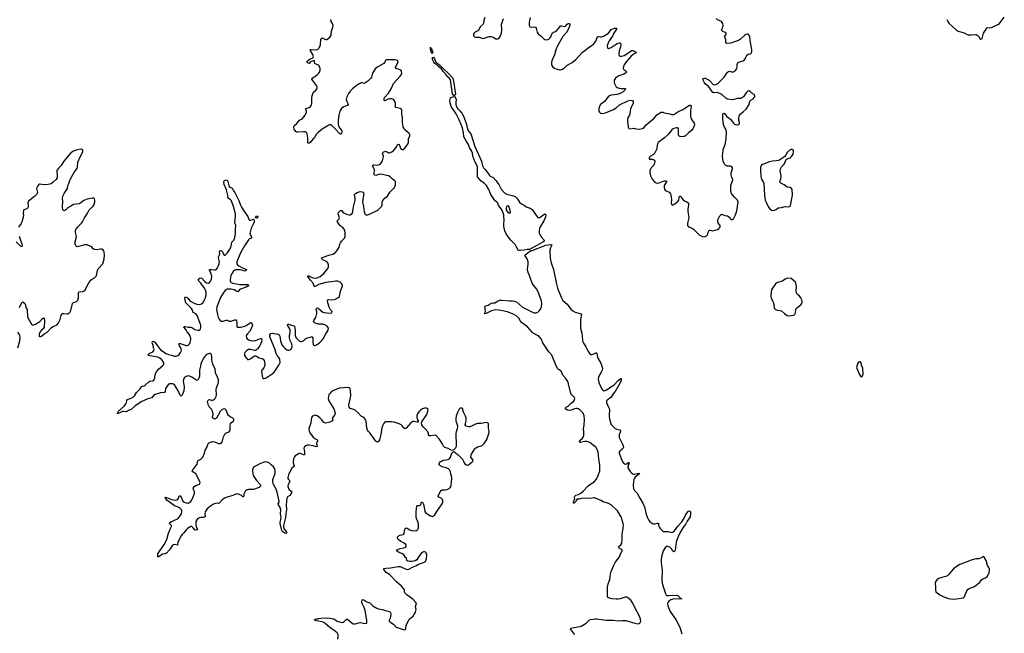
# Model space of a CAD drawing. Header units: inches. Extents: x 1550860 to 1685816, y 509127 to 640511.
# Tile 64 of 91: x 1613886 to 1634030, y 600122 to 612686. Entities that reach past the tile are written whole.
import ezdxf

# ---------------------------------------------------------------- set-up
doc = ezdxf.new("R2010")
doc.units = ezdxf.units.IN
doc.header["$MEASUREMENT"] = 0
for name, color, linetype in [('B6610', 7, 'Continuous'), ('B6611', 7, 'Continuous'), ('B6620', 7, 'Continuous'), ('B6621', 7, 'Continuous'), ('B6630', 7, 'Continuous'), ('B6631', 7, 'Continuous')]:
    doc.layers.add(name, color=color, linetype=linetype)

msp = doc.modelspace()

# ---------------------------------------------------------------- linework, layer by layer
at = {"layer": 'B6610', "color": 6}
for points, elevation in [([(1615000, 610000), (1614971, 609990), (1614930, 609963), (1614790, 609786), (1614737, 609703), (1614686, 609650), (1614656, 609610), (1614648, 609590), (1614656, 609490), (1614652, 609450), (1614630, 609412), (1614570, 609357), (1614530, 609327), (1614470, 609311), (1614390, 609308), (1614290, 609319), (1614274, 609306), (1614258, 609282), (1614231, 609230), (1614249, 609150), (1614232, 609110), (1614190, 609068), (1614099, 609001), (1614065, 608970), (1614050, 608930), (1614058, 608870), (1614057, 608850), (1614050, 608834), (1614030, 608812), (1613971, 608790), (1613962, 608778), (1613957, 608730), (1613965, 608670), (1613939, 608570), (1613915, 608510), (1613864, 608436)], 700), ([(1613880, 606790), (1613930, 606898), (1613950, 606911), (1613990, 606877), (1614008, 606850), (1614014, 606790), (1614036, 606750), (1614043, 606610), (1614070, 606541), (1614093, 606513), (1614130, 606451), (1614150, 606439), (1614170, 606439), (1614210, 606454), (1614296, 606504), (1614350, 606565), (1614370, 606579), (1614384, 606564), (1614391, 606530), (1614386, 606390), (1614365, 606355), (1614333, 606330), (1614310, 606304), (1614290, 606273), (1614282, 606250), (1614285, 606205), (1614290, 606198), (1614310, 606196), (1614330, 606207), (1614385, 606255), (1614450, 606290), (1614537, 606383), (1614570, 606403), (1614632, 606428), (1614655, 606445), (1614678, 606482), (1614711, 606550), (1614733, 606630), (1614750, 606662), (1614770, 606670), (1614790, 606671), (1614850, 606661), (1614870, 606664), (1614890, 606676), (1614917, 606703), (1614934, 606730), (1614964, 606876), (1614985, 606895), (1615046, 606914), (1615074, 606946), (1615087, 606993), (1615089, 607090), (1615095, 607105), (1615110, 607115), (1615179, 607121), (1615206, 607134), (1615223, 607150), (1615257, 607223), (1615330, 607345), (1615354, 607366), (1615418, 607402), (1615450, 607432), (1615460, 607450), (1615481, 607550), (1615495, 607585), (1615512, 607608), (1615570, 607664), (1615584, 607690), (1615616, 607790), (1615622, 607862), (1615617, 607930), (1615603, 607963), (1615590, 607979), (1615569, 607989), (1615530, 607987), (1615470, 607974), (1615410, 607982), (1615392, 607992), (1615359, 608030), (1615342, 608042), (1615270, 608077), (1615210, 608073), (1615070, 608034), (1615050, 608043), (1615018, 608090), (1615016, 608110), (1615045, 608215), (1615050, 608250), (1615025, 608330), (1615027, 608370), (1615034, 608390), (1615075, 608445), (1615150, 608519), (1615171, 608550), (1615211, 608629), (1615265, 608710), (1615308, 608790), (1615389, 608871), (1615402, 608890), (1615413, 608910), (1615425, 608950), (1615426, 608990), (1615417, 609017), (1615398, 609030), (1615370, 609032), (1615270, 609012), (1615199, 608981), (1615110, 608916), (1615050, 608912), (1614990, 608899), (1614930, 608870), (1614869, 608831), (1614830, 608793), (1614810, 608779), (1614790, 608774), (1614769, 608790), (1614765, 608850), (1614769, 608969), (1614764, 609030), (1614769, 609070), (1614798, 609130), (1614865, 609230), (1614873, 609290), (1614891, 609330), (1614902, 609370), (1614926, 609430), (1615010, 609571), (1615061, 609639), (1615069, 609670), (1615075, 609770), (1615122, 609878), (1615165, 609950), (1615177, 609990), (1615176, 610000)], 700), ([(1620000, 604553), (1619970, 604574), (1619930, 604586), (1619910, 604584), (1619877, 604570), (1619856, 604544), (1619844, 604430), (1619807, 604330), (1619804, 604310), (1619809, 604270), (1619823, 604230), (1619890, 604137), (1619923, 604110), (1619962, 604090), (1619986, 604070), (1619966, 604034), (1619961, 604010), (1619970, 603948), (1619950, 603939), (1619890, 603960), (1619803, 603977), (1619766, 603974), (1619737, 603963), (1619710, 603938), (1619702, 603910), (1619712, 603830), (1619710, 603779), (1619690, 603774), (1619630, 603801), (1619610, 603802), (1619590, 603796), (1619525, 603755), (1619507, 603733), (1619490, 603697), (1619478, 603630), (1619480, 603610), (1619497, 603570), (1619500, 603550), (1619490, 603530), (1619457, 603503), (1619426, 603454), (1619386, 603370), (1619372, 603310), (1619375, 603290), (1619388, 603268), (1619408, 603250), (1619416, 603230), (1619380, 603170), (1619373, 603130), (1619377, 603110), (1619393, 603070), (1619443, 603030), (1619455, 603010), (1619410, 602943), (1619365, 602915), (1619353, 602887), (1619339, 602750), (1619342, 602650), (1619329, 602570), (1619325, 602490), (1619284, 602330), (1619285, 602305), (1619293, 602270), (1619305, 602245), (1619334, 602210), (1619345, 602190), (1619344, 602170), (1619330, 602164), (1619310, 602172), (1619270, 602197), (1619259, 602210), (1619249, 602230), (1619217, 602370), (1619216, 602390), (1619235, 602485), (1619225, 602570), (1619232, 602652), (1619217, 602697), (1619178, 602750), (1619177, 602770), (1619194, 602806), (1619198, 602830), (1619156, 603010), (1619130, 603075), (1619081, 603170), (1619062, 603230), (1619066, 603270), (1619110, 603391), (1619114, 603430), (1619107, 603487), (1619079, 603530), (1619029, 603569), (1618988, 603610), (1618950, 603627), (1618910, 603631), (1618890, 603628), (1618810, 603600), (1618700, 603540), (1618664, 603510), (1618649, 603470), (1618653, 603390), (1618666, 603350), (1618730, 603250), (1618806, 603170), (1618816, 603150), (1618810, 603130), (1618800, 603120), (1618787, 603110), (1618747, 603093), (1618670, 603068), (1618644, 603064), (1618570, 603066), (1618527, 603053), (1618504, 603036), (1618489, 603011), (1618471, 602970), (1618470, 602929), (1618461, 602919), (1618450, 602916), (1618421, 602941), (1618364, 602970), (1618330, 602977), (1618310, 602973), (1618250, 602944), (1618150, 602918), (1618090, 602895), (1618028, 602852), (1617970, 602788), (1617950, 602781), (1617910, 602784), (1617890, 602781), (1617850, 602765), (1617790, 602728), (1617723, 602670), (1617681, 602610), (1617673, 602570), (1617679, 602530), (1617678, 602510), (1617675, 602505), (1617650, 602495), (1617590, 602492), (1617556, 602484), (1617530, 602470), (1617510, 602448), (1617492, 602408), (1617489, 602350), (1617496, 602310), (1617521, 602250), (1617517, 602243), (1617490, 602236), (1617470, 602241), (1617431, 602291), (1617410, 602310), (1617390, 602308), (1617320, 602270), (1617296, 602250), (1617242, 602178), (1617210, 602148), (1617180, 602110), (1617155, 602050), (1617121, 601990), (1617118, 601942), (1617113, 601927), (1617050, 601940), (1617030, 601935), (1617007, 601913), (1616950, 601828), (1616890, 601763), (1616870, 601751), (1616810, 601741), (1616730, 601689), (1616710, 601688), (1616709, 601730), (1616715, 601750), (1616843, 601937), (1616894, 602046), (1616930, 602172), (1616964, 602256), (1616993, 602310), (1616991, 602331), (1616952, 602370), (1616961, 602390), (1616990, 602410), (1617103, 602457), (1617125, 602475), (1617194, 602570), (1617206, 602610), (1617204, 602630), (1617194, 602650), (1617158, 602690), (1617118, 602710), (1617050, 602735), (1616998, 602770), (1616896, 602850), (1616867, 602890), (1616864, 602910), (1616890, 602905), (1616990, 602860), (1617030, 602852), (1617070, 602850), (1617102, 602858), (1617120, 602870), (1617133, 602890), (1617150, 602939), (1617170, 602937), (1617193, 602910), (1617227, 602830), (1617250, 602807), (1617290, 602791), (1617330, 602787), (1617370, 602805), (1617390, 602824), (1617410, 602853), (1617430, 602894), (1617465, 602990), (1617461, 603021), (1617439, 603070), (1617436, 603090), (1617441, 603110), (1617455, 603125), (1617490, 603146), (1617562, 603178), (1617575, 603190), (1617578, 603210), (1617530, 603313), (1617488, 603388), (1617429, 603430), (1617417, 603450), (1617516, 603584), (1617529, 603651), (1617537, 603663), (1617592, 603690), (1617633, 603730), (1617668, 603810), (1617679, 603870), (1617713, 603927), (1617733, 603987), (1617750, 604014), (1617790, 604038), (1617830, 604052), (1617870, 604043), (1617953, 604007), (1617990, 604009), (1618023, 604030), (1618038, 604062), (1618057, 604143), (1618090, 604210), (1618111, 604229), (1618170, 604249), (1618185, 604270), (1618191, 604290), (1618194, 604386), (1618200, 604410), (1618222, 604438), (1618262, 604470), (1618269, 604490), (1618267, 604510), (1618249, 604530), (1618190, 604554), (1618159, 604579), (1618144, 604604), (1618110, 604689), (1618090, 604712), (1618070, 604719), (1618050, 604714), (1618030, 604703), (1617990, 604661), (1617910, 604528), (1617890, 604514), (1617870, 604509), (1617850, 604517), (1617835, 604530), (1617830, 604550), (1617842, 604610), (1617833, 604670), (1617809, 604710), (1617761, 604761), (1617746, 604786), (1617731, 604870), (1617742, 604898), (1617750, 604904), (1617770, 604909), (1617810, 604899), (1617830, 604898), (1617850, 604902), (1617870, 604914), (1617886, 604930), (1617908, 604970), (1617915, 605010), (1617905, 605110), (1617913, 605150), (1617946, 605234), (1617954, 605270), (1617951, 605310), (1617933, 605370), (1617894, 605454), (1617884, 605530), (1617841, 605630), (1617821, 605690), (1617815, 605730), (1617819, 605790), (1617810, 605832), (1617790, 605848), (1617771, 605851), (1617730, 605835), (1617690, 605809), (1617650, 605753), (1617598, 605650), (1617592, 605630), (1617588, 605590), (1617564, 605510), (1617568, 605430), (1617564, 605390), (1617550, 605347), (1617530, 605307), (1617510, 605303), (1617490, 605310), (1617410, 605370), (1617350, 605392), (1617315, 605390), (1617290, 605380), (1617254, 605350), (1617242, 605330), (1617231, 605290), (1617250, 605170), (1617247, 605090), (1617210, 605001), (1617190, 604979), (1617170, 605001), (1617122, 605102), (1617050, 605210), (1617030, 605226), (1617010, 605233), (1616970, 605233), (1616950, 605227), (1616925, 605210), (1616878, 605150), (1616868, 605130), (1616860, 605070), (1616848, 605052), (1616770, 605047), (1616655, 605010), (1616626, 604990), (1616590, 604941), (1616510, 604926), (1616370, 604863), (1616244, 604776), (1616170, 604708), (1616114, 604686), (1616090, 604670), (1616050, 604656), (1616010, 604664), (1615990, 604661), (1615950, 604640), (1615890, 604618), (1615889, 604630), (1615910, 604672), (1616024, 604776), (1616051, 604810), (1616070, 604850), (1616077, 604890), (1616090, 604910), (1616170, 604938), (1616215, 604965), (1616234, 604986), (1616277, 605050), (1616342, 605118), (1616386, 605174), (1616430, 605190), (1616450, 605201), (1616530, 605274), (1616550, 605284), (1616610, 605294), (1616630, 605308), (1616648, 605350), (1616661, 605430), (1616683, 605477), (1616728, 605532), (1616810, 605596), (1616833, 605627), (1616836, 605650), (1616822, 605690), (1616790, 605728), (1616750, 605759), (1616710, 605775), (1616550, 605802), (1616524, 605810), (1616519, 605819), (1616514, 605830), (1616538, 605850), (1616613, 605887), (1616633, 605910), (1616636, 605930), (1616632, 605950), (1616617, 606017), (1616598, 606070), (1616604, 606096), (1616610, 606101), (1616630, 606098), (1616650, 606085), (1616705, 606005), (1616769, 605929), (1616885, 605850), (1616930, 605830), (1616995, 605815), (1617050, 605795), (1617090, 605797), (1617120, 605810), (1617150, 605834), (1617177, 605870), (1617196, 605910), (1617192, 605952), (1617155, 606010), (1617147, 606030), (1617147, 606053), (1617170, 606057), (1617290, 606014), (1617310, 606015), (1617330, 606024), (1617358, 606050), (1617372, 606070), (1617382, 606098), (1617389, 606150), (1617376, 606210), (1617352, 606250), (1617313, 606293), (1617283, 606343), (1617247, 606390), (1617250, 606401), (1617255, 606405), (1617270, 606404), (1617330, 606390), (1617390, 606389), (1617410, 606382), (1617470, 606345), (1617531, 606329), (1617553, 606327), (1617568, 606332), (1617585, 606350), (1617593, 606390), (1617590, 606430), (1617519, 606630), (1617490, 606661), (1617432, 606692), (1617412, 606750), (1617399, 606770), (1617367, 606810), (1617305, 606865), (1617287, 606887), (1617277, 606910), (1617262, 606998), (1617270, 607012), (1617310, 606996), (1617330, 606978), (1617370, 606927), (1617470, 606874), (1617510, 606859), (1617570, 606855), (1617606, 606870), (1617630, 606891), (1617670, 606949), (1617689, 606990), (1617704, 607050), (1617703, 607110), (1617691, 607150), (1617667, 607190), (1617591, 607291), (1617550, 607330), (1617541, 607350), (1617545, 607370), (1617570, 607392), (1617590, 607398), (1617610, 607393), (1617665, 607330), (1617710, 607301), (1617750, 607294), (1617779, 607310), (1617793, 607330), (1617810, 607370), (1617815, 607430), (1617806, 607490), (1617772, 607550), (1617770, 607570), (1617808, 607572), (1617870, 607561), (1617890, 607564), (1617910, 607575), (1617930, 607605), (1617968, 607690), (1617971, 607730), (1617952, 607810), (1617956, 607830), (1617976, 607870), (1617979, 607890), (1617976, 607930), (1617985, 607950), (1617990, 607955), (1618010, 607960), (1618030, 607937), (1618070, 607865), (1618090, 607862), (1618130, 607905), (1618188, 607990), (1618211, 608050), (1618229, 608130), (1618266, 608174), (1618290, 608223), (1618303, 608303), (1618301, 608390), (1618307, 608470), (1618287, 608530), (1618285, 608550), (1618304, 608650), (1618300, 608710), (1618260, 608860), (1618217, 608977), (1618200, 609000), (1618153, 609030), (1618145, 609045), (1618146, 609090), (1618120, 609200), (1618070, 609314), (1618063, 609357), (1618070, 609385), (1618084, 609396), (1618110, 609407), (1618130, 609401), (1618135, 609394), (1618146, 609370), (1618162, 609290), (1618172, 609272), (1618190, 609254), (1618230, 609236), (1618261, 609181), (1618290, 609146), (1618370, 608985), (1618406, 608886), (1618425, 608845), (1618470, 608770), (1618556, 608656), (1618574, 608594), (1618590, 608584), (1618610, 608583), (1618670, 608599), (1618678, 608598), (1618682, 608582), (1618680, 608550), (1618671, 608510), (1618623, 608417), (1618596, 608310), (1618599, 608290), (1618633, 608227), (1618626, 608214), (1618590, 608197), (1618570, 608176), (1618485, 608055), (1618406, 607914), (1618327, 607730), (1618329, 607690), (1618342, 607670), (1618368, 607648), (1618443, 607603), (1618524, 607570), (1618520, 607550), (1618490, 607540), (1618402, 607562), (1618350, 607567), (1618310, 607563), (1618285, 607555), (1618252, 607530), (1618230, 607498), (1618209, 607451), (1618189, 607369), (1618190, 607336), (1618199, 607319), (1618210, 607308), (1618249, 607290), (1618390, 607264), (1618550, 607264), (1618561, 607261), (1618570, 607250), (1618552, 607230), (1618522, 607210), (1618406, 607170), (1618385, 607155), (1618350, 607113), (1618330, 607121), (1618276, 607156), (1618211, 607171), (1618134, 607166), (1618090, 607143), (1618061, 607110), (1617999, 607010), (1617922, 606810), (1617915, 606750), (1617932, 606650), (1617950, 606592), (1617970, 606554), (1617990, 606529), (1618010, 606516), (1618030, 606512), (1618050, 606514), (1618110, 606537), (1618130, 606534), (1618170, 606515), (1618210, 606513), (1618250, 606524), (1618290, 606543), (1618310, 606542), (1618322, 606522), (1618329, 606490), (1618326, 606406), (1618333, 606393), (1618346, 606387), (1618408, 606388), (1618490, 606413), (1618531, 606429), (1618610, 606483), (1618630, 606479), (1618646, 606430), (1618644, 606410), (1618602, 606318), (1618539, 606250), (1618527, 606230), (1618522, 606210), (1618525, 606170), (1618539, 606150), (1618571, 606130), (1618610, 606118), (1618670, 606113), (1618710, 606117), (1618810, 606159), (1618830, 606156), (1618840, 606130), (1618835, 606090), (1618796, 606010), (1618752, 605948), (1618730, 605924), (1618710, 605913), (1618690, 605911), (1618610, 605932), (1618567, 605930), (1618530, 605910), (1618495, 605870), (1618486, 605846), (1618488, 605810), (1618510, 605771), (1618530, 605746), (1618550, 605730), (1618570, 605729), (1618590, 605735), (1618617, 605750), (1618670, 605793), (1618690, 605802), (1618710, 605802), (1618730, 605796), (1618783, 605763), (1618849, 605749), (1618870, 605736), (1618886, 605706), (1618898, 605670), (1618904, 605630), (1618902, 605610), (1618879, 605561), (1618838, 605510), (1618832, 605490), (1618856, 605356), (1618870, 605336), (1618890, 605338), (1618930, 605353), (1618970, 605378), (1619050, 605435), (1619090, 605470), (1619187, 605610), (1619208, 605650), (1619213, 605670), (1619210, 605732), (1619191, 605770), (1619152, 605812), (1619130, 605850), (1619105, 605950), (1619003, 606190), (1619003, 606230), (1619022, 606258), (1619050, 606266), (1619135, 606255), (1619170, 606250), (1619196, 606236), (1619209, 606209), (1619220, 606110), (1619252, 606030), (1619281, 605990), (1619310, 605960), (1619350, 605925), (1619370, 605918), (1619390, 605917), (1619430, 605932), (1619457, 605963), (1619464, 605996), (1619455, 606050), (1619420, 606120), (1619407, 606170), (1619408, 606212), (1619421, 606290), (1619419, 606330), (1619400, 606380), (1619368, 606430), (1619370, 606453), (1619390, 606454), (1619448, 606428), (1619496, 606416), (1619508, 606408), (1619521, 606330), (1619522, 606230), (1619530, 606194), (1619545, 606170), (1619590, 606124), (1619610, 606105), (1619630, 606095), (1619650, 606094), (1619690, 606108), (1619734, 606150), (1619755, 606165), (1619850, 606194), (1619870, 606194), (1619885, 606170), (1619884, 606084), (1619890, 606036), (1619910, 606017), (1619930, 606018), (1619970, 606035), (1620000, 606056)], 600), ([(1613874, 608254), (1613937, 608070), (1613937, 608050), (1613930, 608035), (1613910, 608044), (1613890, 608062), (1613817, 608137)], 700), ([(1620000, 607262), (1619990, 607258), (1619930, 607220), (1619922, 607222), (1619910, 607226), (1619899, 607270), (1619889, 607290), (1619834, 607350), (1619795, 607410), (1619784, 607430), (1619788, 607450), (1619799, 607439), (1619810, 607437), (1619839, 607419), (1619890, 607400), (1619950, 607396), (1619990, 607405), (1620000, 607411)], 600), ([(1620000, 606453), (1619990, 606454), (1619933, 606473), (1619908, 606490), (1619899, 606510), (1619901, 606530), (1619946, 606590), (1619965, 606670), (1619966, 606710), (1619952, 606750), (1619957, 606770), (1619970, 606784), (1619990, 606782), (1620000, 606774)], 600), ([(1613847, 605970), (1613889, 606110), (1613894, 606174), (1613891, 606230), (1613850, 606286)], 700), ([(1620000, 600368), (1619950, 600377), (1619917, 600390), (1619925, 600410), (1619950, 600419), (1619990, 600420), (1620000, 600422)], 600)]:
    msp.add_lwpolyline(points, dxfattribs=dict(at, elevation=elevation))
at = {"layer": 'B6610', "color": 6, "elevation": 600}
msp.add_lwpolyline([(1618730, 608624), (1618706, 608626), (1618730, 608663), (1618750, 608671), (1618756, 608650), (1618750, 608629)], close=True, dxfattribs=at)
at = {"layer": 'B6611', "color": 6}
for points, elevation in [([(1620000, 611752), (1619953, 611773), (1619925, 611790), (1619919, 611830), (1619910, 611849), (1619837, 611823), (1619825, 611810), (1619822, 611790), (1619814, 611786), (1619790, 611799), (1619762, 611830), (1619830, 611888), (1619879, 611901), (1619890, 611910), (1619895, 611925), (1619884, 611970), (1619833, 612050), (1619827, 612073), (1619850, 612078), (1619950, 612070), (1619990, 612086), (1620000, 612095)], 600), ([(1620000, 610381), (1619978, 610362), (1619947, 610330), (1619916, 610270), (1619890, 610248), (1619830, 610174), (1619810, 610157), (1619790, 610154), (1619782, 610170), (1619780, 610190), (1619780, 610270), (1619766, 610350), (1619756, 610376), (1619730, 610390), (1619690, 610391), (1619570, 610382), (1619550, 610385), (1619536, 610396), (1619504, 610444), (1619493, 610470), (1619492, 610490), (1619499, 610510), (1619512, 610528), (1619557, 610563), (1619608, 610632), (1619650, 610648), (1619675, 610665), (1619725, 610730), (1619755, 610790), (1619756, 610810), (1619740, 610850), (1619743, 610870), (1619810, 610891), (1619833, 610907), (1619849, 610930), (1619861, 610970), (1619864, 611090), (1619869, 611130), (1619881, 611170), (1619900, 611200), (1619953, 611250), (1619967, 611270), (1619972, 611288), (1619972, 611310), (1619960, 611340), (1619877, 611450), (1619866, 611470), (1619871, 611490), (1619881, 611499), (1619970, 611559), (1620000, 611586)], 600), ([(1615176, 610000), (1615175, 610014), (1615158, 610030), (1615130, 610034), (1615070, 610024), (1615000, 610000)], 700)]:
    msp.add_lwpolyline(points, dxfattribs=dict(at, elevation=elevation))
at = {"layer": 'B6620', "color": 6}
for points, elevation in [([(1620000, 607411), (1620034, 607430), (1620110, 607490), (1620193, 607590), (1620203, 607617), (1620206, 607650), (1620205, 607670), (1620190, 607706), (1620157, 607737), (1620086, 607766), (1620066, 607790), (1620064, 607810), (1620210, 607863), (1620290, 607884), (1620344, 607916), (1620376, 607950), (1620405, 607995), (1620422, 608030), (1620436, 608090), (1620450, 608119), (1620471, 608149), (1620528, 608212), (1620543, 608250), (1620546, 608330), (1620532, 608390), (1620490, 608438), (1620445, 608465), (1620387, 608550), (1620384, 608570), (1620424, 608610), (1620427, 608630), (1620399, 608710), (1620399, 608730), (1620412, 608748), (1620450, 608776), (1620470, 608779), (1620514, 608730), (1620570, 608701), (1620630, 608689), (1620650, 608692), (1620680, 608710), (1620694, 608730), (1620700, 608750), (1620708, 608830), (1620749, 608990), (1620751, 609031), (1620734, 609090), (1620739, 609110), (1620754, 609126), (1620790, 609149), (1620852, 609168), (1620890, 609164), (1620910, 609154), (1620926, 609130), (1620906, 609014), (1620901, 608950), (1620919, 608859), (1620932, 608750), (1620949, 608709), (1620970, 608692), (1620990, 608689), (1621010, 608693), (1621175, 608765), (1621210, 608789), (1621294, 608866), (1621303, 608890), (1621304, 608950), (1621306, 608970), (1621314, 608986), (1621360, 609040), (1621410, 609075), (1621462, 609158), (1621556, 609250), (1621577, 609303), (1621578, 609350), (1621573, 609370), (1621558, 609390), (1621507, 609427), (1621464, 609470), (1621429, 609489), (1621270, 609520), (1621230, 609514), (1621170, 609496), (1621150, 609500), (1621141, 609510), (1621138, 609530), (1621148, 609610), (1621112, 609690), (1621112, 609708), (1621128, 609712), (1621190, 609707), (1621226, 609714), (1621259, 609730), (1621290, 609762), (1621310, 609797), (1621325, 609850), (1621326, 609890), (1621312, 609950), (1621315, 609970), (1621323, 609977), (1621370, 609992), (1621390, 609988), (1621430, 609963), (1621450, 609960), (1621501, 609979), (1621530, 609998), (1621532, 610000)], 600), ([(1623239, 610000), (1623333, 609790), (1623354, 609694), (1623376, 609656), (1623410, 609619), (1623474, 609530), (1623495, 609495), (1623510, 609481), (1623570, 609452), (1623630, 609394), (1623690, 609311), (1623737, 609217), (1623803, 609143), (1623850, 609115), (1623990, 609077), (1624030, 609056), (1624070, 609015), (1624113, 608953), (1624150, 608918), (1624210, 608886), (1624250, 608856), (1624330, 608830), (1624370, 608799), (1624438, 608698), (1624490, 608636), (1624510, 608629), (1624530, 608634), (1624610, 608699), (1624630, 608708), (1624643, 608703), (1624650, 608670), (1624639, 608630), (1624611, 608570), (1624534, 608446), (1624519, 608410), (1624512, 608370), (1624516, 608316), (1624534, 608274), (1624558, 608238), (1624615, 608170), (1624616, 608150), (1624592, 608128), (1624363, 608010), (1624319, 607981), (1624270, 607980), (1624210, 607968), (1624130, 607960), (1624102, 607962), (1624083, 607970), (1624045, 608045), (1624022, 608082), (1623985, 608125), (1623931, 608170), (1623844, 608290), (1623810, 608365), (1623791, 608450), (1623790, 608490), (1623799, 608590), (1623790, 608650), (1623790, 608690), (1623770, 608750), (1623734, 608814), (1623685, 608885), (1623667, 608930), (1623651, 608951), (1623615, 608974), (1623590, 609002), (1623528, 609108), (1623484, 609210), (1623436, 609290), (1623393, 609333), (1623321, 609390), (1623249, 609469), (1623254, 609634), (1623250, 609670), (1623230, 609724), (1623201, 609781), (1623160, 609890), (1623151, 609950), (1623137, 609990), (1623131, 610000)], 500), ([(1626902, 610000), (1626890, 609971), (1626873, 609947), (1626850, 609926), (1626793, 609890), (1626771, 609870), (1626761, 609850), (1626762, 609830), (1626768, 609828), (1626830, 609827), (1626860, 609820), (1626873, 609810), (1626879, 609790), (1626873, 609750), (1626858, 609710), (1626807, 609650), (1626790, 609623), (1626778, 609590), (1626775, 609550), (1626789, 609490), (1626824, 609424), (1626870, 609375), (1626910, 609348), (1626930, 609342), (1626970, 609344), (1627070, 609384), (1627104, 609384), (1627118, 609378), (1627124, 609370), (1627075, 609305), (1627069, 609290), (1627070, 609250), (1627079, 609219), (1627094, 609194), (1627110, 609182), (1627173, 609153), (1627199, 609119), (1627208, 609090), (1627219, 609010), (1627214, 608930), (1627218, 608910), (1627230, 608896), (1627250, 608893), (1627270, 608902), (1627350, 608964), (1627370, 608991), (1627388, 609070), (1627410, 609076), (1627435, 609030), (1627461, 609001), (1627490, 608979), (1627538, 608958), (1627559, 608939), (1627566, 608926), (1627569, 608890), (1627555, 608810), (1627554, 608766), (1627573, 608630), (1627553, 608550), (1627548, 608510), (1627551, 608471), (1627567, 608447), (1627630, 608424), (1627670, 608396), (1627790, 608283), (1627850, 608249), (1627890, 608243), (1627910, 608247), (1627938, 608262), (1627957, 608283), (1627967, 608310), (1627975, 608350), (1627990, 608375), (1628010, 608378), (1628070, 608362), (1628162, 608390), (1628192, 608408), (1628212, 608430), (1628220, 608450), (1628215, 608470), (1628186, 608510), (1628169, 608550), (1628172, 608588), (1628195, 608645), (1628209, 608670), (1628230, 608691), (1628250, 608703), (1628310, 608679), (1628370, 608667), (1628395, 608650), (1628430, 608606), (1628450, 608595), (1628470, 608596), (1628490, 608611), (1628506, 608634), (1628529, 608690), (1628555, 608770), (1628586, 608950), (1628581, 608970), (1628569, 608990), (1628509, 609050), (1628461, 609110), (1628449, 609130), (1628437, 609170), (1628436, 609290), (1628473, 609410), (1628470, 609438), (1628457, 609457), (1628439, 609510), (1628443, 609550), (1628467, 609630), (1628467, 609650), (1628458, 609670), (1628430, 609687), (1628362, 609690), (1628330, 609703), (1628306, 609726), (1628280, 609790), (1628267, 609887), (1628270, 609950), (1628276, 610000)], 600), ([(1629619, 610000), (1629590, 609970), (1629556, 609904), (1629537, 609883), (1629415, 609805), (1629370, 609793), (1629290, 609792), (1629225, 609775), (1629080, 609720), (1629065, 609710), (1629049, 609690), (1629042, 609658), (1629041, 609610), (1629052, 609472), (1629064, 609424), (1629102, 609350), (1629107, 609330), (1629120, 609210), (1629124, 609090), (1629140, 608990), (1629156, 608950), (1629209, 608850), (1629236, 608810), (1629270, 608786), (1629290, 608782), (1629330, 608789), (1629358, 608802), (1629410, 608835), (1629470, 608841), (1629550, 608858), (1629624, 608856), (1629649, 608871), (1629656, 608884), (1629694, 609090), (1629687, 609210), (1629675, 609230), (1629650, 609247), (1629590, 609256), (1629526, 609306), (1629458, 609338), (1629442, 609350), (1629437, 609370), (1629461, 609430), (1629466, 609470), (1629466, 609490), (1629446, 609590), (1629448, 609632), (1629470, 609670), (1629523, 609730), (1629570, 609823), (1629585, 609835), (1629630, 609849), (1629650, 609859), (1629670, 609876), (1629696, 609910), (1629710, 609936), (1629720, 609990), (1629717, 610000)], 600), ([(1625236, 600090), (1625222, 600122), (1625155, 600210), (1625165, 600230), (1625370, 600269), (1625473, 600330), (1625530, 600386), (1625545, 600395), (1625570, 600404), (1625650, 600417), (1625690, 600416), (1625888, 600388), (1626030, 600392), (1626130, 600375), (1626210, 600387), (1626250, 600387), (1626290, 600381), (1626470, 600328), (1626530, 600317), (1626559, 600321), (1626576, 600330), (1626591, 600369), (1626587, 600410), (1626563, 600490), (1626485, 600625), (1626430, 600740), (1626390, 600798), (1626350, 600838), (1626310, 600859), (1626270, 600861), (1626170, 600827), (1626130, 600820), (1626090, 600820), (1626009, 600830), (1625930, 600850), (1625913, 600873), (1625910, 601070), (1625925, 601135), (1625957, 601223), (1625970, 601330), (1625986, 601390), (1626041, 601519), (1626068, 601570), (1626158, 601690), (1626179, 601750), (1626209, 601810), (1626213, 601830), (1626201, 601841), (1626150, 601867), (1626137, 601890), (1626186, 601934), (1626202, 601970), (1626212, 602052), (1626215, 602150), (1626234, 602274), (1626236, 602330), (1626231, 602370), (1626191, 602510), (1626180, 602530), (1626119, 602630), (1625990, 602750), (1625930, 602778), (1625870, 602799), (1625830, 602807), (1625782, 602842), (1625730, 602859), (1625653, 602893), (1625630, 602894), (1625570, 602884), (1625473, 602887), (1625390, 602880), (1625330, 602870), (1625309, 602869), (1625290, 602875), (1625270, 602827), (1625230, 602784), (1625215, 602790), (1625216, 602810), (1625230, 602851), (1625241, 602870), (1625238, 602910), (1625250, 602937), (1625266, 602950), (1625318, 602962), (1625369, 602991), (1625421, 603039), (1625510, 603136), (1625550, 603168), (1625638, 603222), (1625685, 603275), (1625724, 603356), (1625754, 603450), (1625757, 603483), (1625754, 603570), (1625737, 603690), (1625731, 603770), (1625719, 603830), (1625708, 603870), (1625671, 603930), (1625628, 603968), (1625550, 604026), (1625530, 604036), (1625490, 604048), (1625450, 604049), (1625350, 604029), (1625337, 604050), (1625348, 604070), (1625400, 604120), (1625418, 604150), (1625426, 604174), (1625428, 604250), (1625422, 604310), (1625436, 604384), (1625441, 604490), (1625434, 604574), (1625414, 604630), (1625390, 604660), (1625352, 604692), (1625315, 604715), (1625290, 604723), (1625270, 604725), (1625240, 604720), (1625169, 604689), (1625130, 604681), (1625096, 604690), (1625062, 604710), (1625048, 604730), (1625066, 604750), (1625105, 604775), (1625170, 604837), (1625213, 604870), (1625232, 604890), (1625246, 604930), (1625240, 604950), (1625182, 605002), (1625164, 605030), (1625117, 605230), (1625098, 605278), (1625059, 605339), (1625001, 605410), (1624963, 605490), (1624945, 605505), (1624910, 605524), (1624890, 605544), (1624846, 605630), (1624770, 605816), (1624710, 605886), (1624628, 606010), (1624591, 606070), (1624553, 606153), (1624516, 606196), (1624482, 606222), (1624390, 606270), (1624370, 606286), (1624277, 606397), (1624150, 606488), (1624130, 606512), (1624095, 606575), (1624058, 606618), (1623979, 606659), (1623864, 606704), (1623730, 606734), (1623630, 606743), (1623590, 606740), (1623536, 606724), (1623470, 606688), (1623441, 606679), (1623429, 606669), (1623405, 606665), (1623398, 606670), (1623414, 606710), (1623402, 606810), (1623410, 606822), (1623430, 606825), (1623446, 606834), (1623470, 606841), (1623530, 606879), (1623570, 606891), (1623610, 606891), (1623678, 606930), (1623710, 606941), (1623750, 606942), (1623910, 606928), (1623970, 606930), (1624010, 606923), (1624050, 606906), (1624170, 606800), (1624310, 606731), (1624388, 606688), (1624410, 606681), (1624450, 606682), (1624484, 606696), (1624517, 606723), (1624543, 606757), (1624563, 606810), (1624568, 606870), (1624560, 606930), (1624487, 607127), (1624458, 607178), (1624400, 607250), (1624374, 607290), (1624325, 607430), (1624287, 607510), (1624272, 607572), (1624288, 607690), (1624286, 607730), (1624269, 607789), (1624229, 607850), (1624229, 607870), (1624343, 607957), (1624370, 607959), (1624650, 608067), (1624746, 608086), (1624763, 608083), (1624772, 608070), (1624743, 608017), (1624733, 607970), (1624741, 607801), (1624760, 607710), (1624810, 607569), (1624866, 607270), (1624888, 607188), (1624963, 607003), (1624997, 606937), (1625090, 606860), (1625161, 606761), (1625204, 606724), (1625250, 606697), (1625351, 606670), (1625377, 606657), (1625358, 606550), (1625360, 606370), (1625387, 606270), (1625398, 606130), (1625407, 606087), (1625420, 606060), (1625467, 605990), (1625507, 605907), (1625550, 605844), (1625570, 605832), (1625590, 605829), (1625622, 605838), (1625670, 605867), (1625690, 605865), (1625696, 605856), (1625708, 605770), (1625721, 605741), (1625773, 605650), (1625805, 605570), (1625808, 605548), (1625800, 605510), (1625782, 605470), (1625734, 605390), (1625727, 605370), (1625722, 605330), (1625726, 605290), (1625737, 605257), (1625790, 605135), (1625810, 605105), (1625830, 605092), (1625850, 605090), (1625894, 605106), (1626050, 605213), (1626130, 605298), (1626170, 605334), (1626185, 605336), (1626190, 605341), (1626194, 605334), (1626190, 605297), (1626172, 605250), (1626066, 605070), (1626030, 605026), (1625990, 604960), (1625953, 604930), (1625910, 604903), (1625897, 604890), (1625889, 604870), (1625890, 604850), (1625896, 604830), (1625935, 604755), (1625950, 604710), (1625946, 604570), (1625952, 604510), (1625970, 604441), (1625990, 604399), (1626011, 604370), (1626070, 604318), (1626102, 604302), (1626163, 604290), (1626177, 604270), (1626171, 604231), (1626153, 604187), (1626153, 604130), (1626168, 604090), (1626211, 604011), (1626230, 603964), (1626236, 603930), (1626230, 603910), (1626213, 603890), (1626164, 603850), (1626154, 603830), (1626153, 603810), (1626190, 603702), (1626222, 603630), (1626250, 603593), (1626270, 603584), (1626306, 603594), (1626350, 603627), (1626353, 603610), (1626350, 603590), (1626333, 603550), (1626329, 603530), (1626331, 603510), (1626378, 603438), (1626406, 603406), (1626429, 603389), (1626450, 603382), (1626470, 603382), (1626550, 603401), (1626559, 603399), (1626565, 603390), (1626481, 603319), (1626464, 603296), (1626452, 603270), (1626444, 603230), (1626440, 603150), (1626443, 603090), (1626450, 603070), (1626465, 603045), (1626520, 602990), (1626572, 602890), (1626638, 602790), (1626669, 602710), (1626700, 602560), (1626727, 602487), (1626748, 602448), (1626778, 602410), (1626810, 602382), (1626830, 602372), (1626856, 602364), (1626890, 602362), (1626934, 602374), (1626954, 602374), (1626957, 602330), (1626974, 602290), (1626990, 602266), (1627050, 602209), (1627070, 602204), (1627150, 602209), (1627210, 602190), (1627230, 602187), (1627250, 602191), (1627283, 602217), (1627350, 602315), (1627434, 602406), (1627480, 602480), (1627510, 602542), (1627530, 602573), (1627570, 602621), (1627590, 602632), (1627607, 602610), (1627612, 602568), (1627604, 602510), (1627544, 602416), (1627508, 602350), (1627456, 602284), (1627377, 602150), (1627328, 602032), (1627316, 601990), (1627295, 601825), (1627285, 601794), (1627270, 601787), (1627250, 601804), (1627220, 601850), (1627196, 601876), (1627170, 601895), (1627134, 601906), (1627110, 601896), (1627097, 601883), (1627054, 601810), (1627017, 601690), (1627008, 601630), (1627010, 601570), (1627032, 601410), (1627025, 601210), (1627030, 601150), (1627089, 600949), (1627110, 600909), (1627130, 600899), (1627170, 600893), (1627330, 600904), (1627350, 600895), (1627415, 600835), (1627431, 600830), (1627390, 600821), (1627290, 600829), (1627250, 600822), (1627210, 600806), (1627170, 600778), (1627148, 600750), (1627142, 600730), (1627145, 600690), (1627158, 600650), (1627194, 600570), (1627315, 600390), (1627389, 600250), (1627432, 600110)], 500), ([(1620000, 606774), (1620090, 606697), (1620110, 606689), (1620230, 606680), (1620273, 606687), (1620278, 606710), (1620248, 606748), (1620221, 606801), (1620189, 606890), (1620184, 606936), (1620191, 606949), (1620210, 606955), (1620290, 606952), (1620350, 606965), (1620398, 606990), (1620422, 607010), (1620432, 607028), (1620458, 607150), (1620490, 607229), (1620490, 607250), (1620470, 607287), (1620441, 607310), (1620390, 607330), (1620350, 607333), (1620270, 607319), (1620195, 607315), (1620147, 607307), (1620000, 607262)], 600), ([(1620000, 606056), (1620020, 606070), (1620064, 606110), (1620095, 606150), (1620142, 606238), (1620200, 606330), (1620201, 606370), (1620178, 606410), (1620130, 606440), (1620090, 606449), (1620000, 606453)], 600), ([(1620000, 600422), (1620048, 600432), (1620190, 600438), (1620310, 600415), (1620383, 600370), (1620450, 600349), (1620490, 600346), (1620510, 600352), (1620570, 600410), (1620590, 600410), (1620637, 600377), (1620686, 600330), (1620710, 600319), (1620750, 600319), (1620850, 600342), (1620890, 600339), (1620950, 600324), (1620986, 600330), (1620986, 600394), (1620954, 600590), (1620932, 600652), (1620891, 600730), (1620886, 600750), (1620890, 600805), (1620910, 600817), (1620930, 600810), (1620990, 600766), (1621030, 600754), (1621050, 600743), (1621110, 600686), (1621190, 600635), (1621230, 600621), (1621310, 600610), (1621370, 600588), (1621450, 600567), (1621471, 600550), (1621480, 600510), (1621465, 600430), (1621447, 600390), (1621447, 600370), (1621458, 600358), (1621535, 600310), (1621590, 600245), (1621650, 600228), (1621730, 600197), (1621750, 600194), (1621770, 600197), (1621777, 600203), (1621784, 600216), (1621794, 600290), (1621846, 600394), (1621864, 600416), (1621936, 600470), (1621984, 600556), (1621998, 600610), (1621984, 600670), (1621999, 600710), (1622001, 600730), (1621991, 600750), (1621934, 600814), (1621857, 600877), (1621809, 600910), (1621769, 600950), (1621758, 600970), (1621758, 601010), (1621748, 601030), (1621737, 601037), (1621699, 601090), (1621597, 601177), (1621450, 601326), (1621387, 601367), (1621335, 601430), (1621335, 601450), (1621382, 601458), (1621470, 601461), (1621630, 601493), (1621650, 601493), (1621670, 601491), (1621790, 601434), (1621810, 601431), (1621850, 601433), (1621924, 601476), (1621990, 601504), (1622042, 601538), (1622150, 601571), (1622190, 601591), (1622212, 601650), (1622219, 601730), (1622204, 601770), (1622190, 601784), (1622170, 601793), (1622147, 601790), (1622110, 601767), (1622050, 601695), (1622010, 601629), (1621975, 601605), (1621910, 601592), (1621872, 601592), (1621830, 601597), (1621808, 601610), (1621798, 601658), (1621777, 601677), (1621761, 601710), (1621743, 601730), (1621715, 601750), (1621623, 601790), (1621593, 601810), (1621606, 601830), (1621649, 601850), (1621764, 601876), (1621784, 601890), (1621793, 601910), (1621791, 601931), (1621750, 601970), (1621678, 602010), (1621630, 602043), (1621615, 602070), (1621619, 602090), (1621630, 602107), (1621650, 602123), (1621670, 602132), (1621730, 602142), (1621745, 602155), (1621754, 602170), (1621759, 602230), (1621770, 602270), (1621790, 602284), (1621810, 602277), (1621870, 602238), (1621930, 602220), (1621990, 602225), (1622010, 602230), (1622030, 602246), (1622042, 602278), (1622047, 602350), (1622041, 602390), (1622006, 602470), (1621998, 602510), (1622000, 602610), (1622010, 602734), (1622030, 602739), (1622070, 602739), (1622090, 602757), (1622110, 602805), (1622130, 602807), (1622150, 602766), (1622165, 602665), (1622178, 602618), (1622190, 602594), (1622281, 602530), (1622310, 602518), (1622330, 602516), (1622354, 602526), (1622381, 602550), (1622421, 602619), (1622527, 602770), (1622542, 602810), (1622545, 602830), (1622542, 602850), (1622531, 602870), (1622510, 602888), (1622461, 602910), (1622450, 602930), (1622452, 602950), (1622493, 603027), (1622511, 603049), (1622530, 603060), (1622590, 603057), (1622630, 603066), (1622670, 603087), (1622694, 603110), (1622708, 603130), (1622714, 603150), (1622730, 603290), (1622728, 603310), (1622705, 603385), (1622698, 603430), (1622682, 603470), (1622658, 603490), (1622610, 603513), (1622530, 603534), (1622480, 603560), (1622470, 603570), (1622466, 603590), (1622472, 603610), (1622489, 603631), (1622513, 603650), (1622550, 603665), (1622610, 603671), (1622650, 603681), (1622669, 603690), (1622689, 603710), (1622701, 603730), (1622719, 603790), (1622730, 603812), (1622750, 603834), (1622770, 603842), (1622790, 603832), (1622811, 603810), (1622850, 603785), (1622944, 603690), (1622966, 603650), (1622980, 603610), (1622995, 603590), (1623030, 603571), (1623050, 603567), (1623070, 603571), (1623142, 603630), (1623158, 603650), (1623164, 603670), (1623118, 603730), (1623120, 603770), (1623128, 603790), (1623201, 603899), (1623219, 603921), (1623250, 603938), (1623310, 603953), (1623350, 603969), (1623392, 604008), (1623442, 604090), (1623481, 604210), (1623490, 604250), (1623475, 604330), (1623476, 604410), (1623468, 604428), (1623454, 604434), (1623430, 604435), (1623330, 604419), (1623250, 604415), (1623210, 604401), (1623130, 604360), (1623090, 604348), (1623068, 604348), (1623021, 604361), (1623011, 604371), (1623003, 604390), (1623004, 604410), (1623016, 604450), (1623023, 604490), (1623021, 604530), (1623010, 604570), (1622966, 604650), (1622953, 604690), (1622950, 604718), (1622933, 604733), (1622910, 604735), (1622898, 604730), (1622876, 604710), (1622850, 604655), (1622818, 604570), (1622809, 604530), (1622812, 604470), (1622820, 604430), (1622842, 604370), (1622843, 604350), (1622836, 604310), (1622813, 604247), (1622806, 604210), (1622808, 604110), (1622816, 604070), (1622819, 603970), (1622816, 603950), (1622793, 603907), (1622770, 603878), (1622732, 603868), (1622697, 603877), (1622650, 603906), (1622587, 603927), (1622556, 603956), (1622541, 603981), (1622529, 604010), (1622466, 604106), (1622410, 604169), (1622390, 604179), (1622290, 604162), (1622265, 604165), (1622250, 604188), (1622249, 604210), (1622233, 604250), (1622184, 604310), (1622142, 604350), (1622127, 604370), (1622116, 604390), (1622105, 604430), (1622112, 604450), (1622216, 604604), (1622238, 604670), (1622241, 604710), (1622237, 604717), (1622210, 604730), (1622171, 604731), (1622130, 604717), (1622085, 604690), (1622050, 604654), (1622026, 604614), (1622012, 604572), (1622009, 604549), (1622017, 604510), (1622037, 604470), (1622041, 604450), (1622030, 604444), (1622016, 604444), (1621950, 604457), (1621930, 604456), (1621910, 604448), (1621887, 604430), (1621790, 604322), (1621770, 604311), (1621750, 604321), (1621713, 604370), (1621690, 604390), (1621653, 604413), (1621610, 604428), (1621550, 604445), (1621490, 604451), (1621388, 604452), (1621370, 604450), (1621350, 604437), (1621330, 604414), (1621315, 604385), (1621296, 604330), (1621287, 604290), (1621278, 604190), (1621250, 604082), (1621230, 604050), (1621210, 604038), (1621170, 604058), (1621050, 604230), (1621018, 604258), (1621001, 604281), (1620989, 604329), (1620976, 604456), (1620966, 604486), (1620936, 604536), (1620911, 604551), (1620870, 604567), (1620810, 604639), (1620751, 604690), (1620725, 604705), (1620650, 604728), (1620629, 604750), (1620621, 604790), (1620625, 604830), (1620657, 604950), (1620663, 604990), (1620655, 605095), (1620650, 605124), (1620641, 605141), (1620630, 605151), (1620590, 605156), (1620430, 605140), (1620370, 605123), (1620267, 605070), (1620230, 605034), (1620213, 605010), (1620201, 604970), (1620200, 604930), (1620210, 604884), (1620316, 604716), (1620335, 604655), (1620337, 604623), (1620330, 604590), (1620280, 604530), (1620291, 604490), (1620287, 604470), (1620247, 604450), (1620210, 604439), (1620150, 604427), (1620130, 604429), (1620104, 604444), (1620070, 604490), (1620030, 604532), (1620000, 604553)], 600), ([(1620401, 600000), (1620400, 600000), (1620395, 600010), (1620404, 600050), (1620402, 600090), (1620378, 600130), (1620350, 600157), (1620230, 600239), (1620130, 600330), (1620110, 600343), (1620074, 600354), (1620000, 600368)], 600)]:
    msp.add_lwpolyline(points, dxfattribs=dict(at, elevation=elevation))
for points, elevation in [([(1623870, 608876), (1623854, 608866), (1623846, 608854), (1623839, 608830), (1623839, 608790), (1623869, 608750), (1623890, 608730), (1623910, 608722), (1623930, 608729), (1623930, 608750), (1623908, 608830), (1623890, 608862)], 500), ([(1629590, 607395), (1629550, 607375), (1629490, 607332), (1629390, 607305), (1629350, 607280), (1629288, 607192), (1629268, 607152), (1629254, 607054), (1629255, 607015), (1629259, 606990), (1629290, 606931), (1629305, 606890), (1629323, 606790), (1629331, 606770), (1629349, 606749), (1629390, 606736), (1629435, 606735), (1629470, 606722), (1629531, 606670), (1629590, 606631), (1629630, 606622), (1629670, 606626), (1629721, 606639), (1629744, 606656), (1629756, 606684), (1629764, 606750), (1629771, 606770), (1629814, 606810), (1629870, 606851), (1629887, 606873), (1629894, 606910), (1629886, 606950), (1629868, 606988), (1629842, 607022), (1629790, 607066), (1629778, 607090), (1629775, 607130), (1629779, 607230), (1629767, 607290), (1629755, 607310), (1629670, 607389)], 600)]:
    msp.add_lwpolyline(points, close=True, dxfattribs=dict(at, elevation=elevation))
at = {"layer": 'B6621', "color": 6}
for points, elevation in [([(1620000, 612095), (1620016, 612110), (1620036, 612144), (1620043, 612177), (1620050, 612278), (1620066, 612310), (1620070, 612313), (1620090, 612308), (1620130, 612284), (1620150, 612280), (1620170, 612283), (1620190, 612292), (1620230, 612329), (1620256, 612370), (1620260, 612390), (1620263, 612450), (1620290, 612530), (1620298, 612570), (1620285, 612610), (1620256, 612650), (1620250, 612667), (1620251, 612690)], 600), ([(1623401, 612730), (1623381, 612670), (1623373, 612610), (1623366, 612594), (1623310, 612543), (1623272, 612468), (1623207, 612430), (1623184, 612410), (1623170, 612390), (1623168, 612370), (1623174, 612350), (1623190, 612336), (1623210, 612328), (1623285, 612325), (1623364, 612304), (1623390, 612306), (1623490, 612341), (1623530, 612344), (1623571, 612331), (1623630, 612297), (1623670, 612293), (1623690, 612302), (1623717, 612343), (1623743, 612417), (1623751, 612469), (1623746, 612594), (1623754, 612630), (1623786, 612710)], 600), ([(1624329, 612730), (1624306, 612626), (1624307, 612570), (1624323, 612543), (1624350, 612533), (1624410, 612539), (1624439, 612530), (1624450, 612511), (1624473, 612433), (1624495, 612395), (1624563, 612343), (1624612, 612292), (1624630, 612281), (1624670, 612276), (1624710, 612289), (1624730, 612306), (1624750, 612337), (1624771, 612390), (1624790, 612420), (1624810, 612434), (1624850, 612444), (1624870, 612457), (1624917, 612510), (1624950, 612557), (1624970, 612561), (1625030, 612546), (1625050, 612553), (1625090, 612594), (1625110, 612607), (1625130, 612607), (1625139, 612599), (1625144, 612590), (1625140, 612570), (1625100, 612470), (1625070, 612425), (1624998, 612342), (1624890, 612153), (1624855, 612070), (1624831, 611969), (1624770, 611845), (1624764, 611810), (1624764, 611770), (1624770, 611750), (1624785, 611730), (1624836, 611690), (1624930, 611659), (1624950, 611657), (1624990, 611670), (1625030, 611702), (1625084, 611756), (1625190, 611812), (1625265, 611870), (1625398, 612022), (1625470, 612066), (1625520, 612120), (1625597, 612163), (1625630, 612190), (1625675, 612245), (1625710, 612333), (1625730, 612340), (1625770, 612334), (1625790, 612336), (1625830, 612349), (1625932, 612410), (1625990, 612485), (1626054, 612510), (1626074, 612514), (1626097, 612510), (1626095, 612490), (1626044, 612410), (1626017, 612350), (1625945, 612250), (1625923, 612210), (1625904, 612150), (1625910, 612107), (1625930, 612098), (1625950, 612100), (1625990, 612114), (1626110, 612197), (1626155, 612215), (1626170, 612210), (1626180, 612190), (1626182, 612170), (1626178, 612130), (1626152, 612050), (1626141, 611990), (1626144, 611964), (1626150, 611950), (1626162, 611942), (1626196, 611936), (1626250, 611950), (1626410, 612057), (1626430, 612058), (1626487, 612030), (1626501, 612010), (1626442, 611978), (1626390, 611932), (1626300, 611830), (1626250, 611762), (1626236, 611730), (1626230, 611690), (1626238, 611670), (1626250, 611657), (1626295, 611630), (1626298, 611610), (1626278, 611590), (1626245, 611570), (1626146, 611534), (1626102, 611510), (1626076, 611490), (1626050, 611450), (1626046, 611430), (1626049, 611390), (1626066, 611350), (1626092, 611310), (1626110, 611295), (1626150, 611281), (1626190, 611276), (1626250, 611279), (1626276, 611276), (1626282, 611270), (1626274, 611250), (1626231, 611209), (1626170, 611174), (1626110, 611156), (1625990, 611139), (1625954, 611126), (1625928, 611110), (1625849, 611011), (1625771, 610950), (1625756, 610930), (1625736, 610870), (1625735, 610830), (1625738, 610810), (1625748, 610790), (1625770, 610771), (1625810, 610767), (1625870, 610781), (1626032, 610850), (1626090, 610884), (1626160, 610940), (1626330, 611022), (1626390, 611038), (1626425, 611030), (1626436, 611010), (1626434, 610970), (1626383, 610870), (1626369, 610750), (1626362, 610730), (1626335, 610690), (1626323, 610650), (1626322, 610610), (1626333, 610493), (1626339, 610470), (1626350, 610456), (1626373, 610453), (1626450, 610462), (1626490, 610453), (1626570, 610447), (1626630, 610455), (1626650, 610467), (1626706, 610530), (1626869, 610670), (1626924, 610736), (1627010, 610791), (1627050, 610790), (1627070, 610781), (1627190, 610761), (1627230, 610746), (1627250, 610744), (1627268, 610748), (1627350, 610797), (1627453, 610847), (1627590, 610934), (1627614, 610934), (1627626, 610910), (1627613, 610827), (1627612, 610710), (1627617, 610670), (1627635, 610635), (1627684, 610570), (1627691, 610550), (1627687, 610510), (1627659, 610450), (1627630, 610418), (1627570, 610367), (1627511, 610309), (1627490, 610296), (1627470, 610291), (1627430, 610290), (1627390, 610294), (1627368, 610310), (1627362, 610330), (1627365, 610430), (1627362, 610450), (1627350, 610469), (1627330, 610475), (1627290, 610468), (1627255, 610450), (1627230, 610430), (1627158, 610342), (1627076, 610264), (1626949, 610171), (1626934, 610146), (1626915, 610030), (1626902, 610000)], 600), ([(1628276, 610000), (1628280, 610030), (1628316, 610130), (1628342, 610250), (1628348, 610390), (1628342, 610430), (1628306, 610486), (1628286, 610530), (1628270, 610650), (1628273, 610730), (1628270, 610754), (1628275, 610765), (1628289, 610771), (1628310, 610756), (1628349, 610709), (1628390, 610676), (1628430, 610650), (1628490, 610568), (1628510, 610548), (1628550, 610533), (1628570, 610531), (1628590, 610537), (1628605, 610550), (1628613, 610570), (1628613, 610590), (1628599, 610619), (1628597, 610670), (1628604, 610710), (1628614, 610730), (1628628, 610752), (1628690, 610798), (1628750, 610857), (1628808, 610950), (1628824, 611016), (1628842, 611038), (1628890, 611068), (1628915, 611090), (1628924, 611110), (1628925, 611130), (1628910, 611152), (1628863, 611183), (1628830, 611217), (1628810, 611229), (1628790, 611224), (1628768, 611210), (1628749, 611190), (1628693, 611107), (1628650, 611076), (1628630, 611072), (1628570, 611074), (1628470, 611046), (1628370, 611057), (1628350, 611064), (1628330, 611079), (1628244, 611164), (1628157, 611197), (1628090, 611191), (1628070, 611197), (1627986, 611310), (1627912, 611370), (1627896, 611390), (1627868, 611450), (1627865, 611470), (1627870, 611481), (1627890, 611490), (1627910, 611486), (1627950, 611470), (1627990, 611447), (1628067, 611367), (1628079, 611359), (1628110, 611353), (1628130, 611357), (1628156, 611370), (1628190, 611397), (1628302, 611510), (1628370, 611615), (1628390, 611628), (1628410, 611629), (1628450, 611617), (1628490, 611619), (1628514, 611630), (1628530, 611645), (1628557, 611690), (1628564, 611730), (1628565, 611770), (1628570, 611790), (1628585, 611810), (1628610, 611824), (1628690, 611842), (1628710, 611855), (1628730, 611882), (1628748, 611932), (1628763, 611957), (1628790, 611978), (1628833, 611990), (1628850, 611999), (1628865, 612030), (1628866, 612074), (1628838, 612218), (1628827, 612330), (1628811, 612370), (1628790, 612387), (1628770, 612390), (1628750, 612385), (1628730, 612374), (1628635, 612285), (1628590, 612257), (1628510, 612234), (1628437, 612203), (1628350, 612196), (1628341, 612201), (1628332, 612212), (1628332, 612272), (1628309, 612330), (1628312, 612350), (1628340, 612390), (1628342, 612410), (1628323, 612423), (1628270, 612444), (1628247, 612470), (1628250, 612490), (1628274, 612530), (1628276, 612570), (1628269, 612610), (1628243, 612650), (1628165, 612685), (1628135, 612710)], 600), ([(1621532, 610000), (1621550, 610020), (1621585, 610070), (1621610, 610120), (1621630, 610137), (1621650, 610129), (1621657, 610117), (1621677, 610057), (1621690, 610032), (1621710, 610025), (1621730, 610030), (1621750, 610042), (1621796, 610090), (1621832, 610148), (1621838, 610170), (1621839, 610250), (1621867, 610310), (1621869, 610330), (1621861, 610350), (1621846, 610366), (1621766, 610430), (1621750, 610455), (1621734, 610494), (1621724, 610530), (1621716, 610590), (1621716, 610690), (1621706, 610750), (1621705, 610825), (1621690, 610858), (1621670, 610871), (1621610, 610878), (1621578, 610890), (1621572, 610910), (1621572, 610970), (1621562, 611010), (1621543, 611043), (1621520, 611060), (1621490, 611068), (1621450, 611065), (1621423, 611057), (1621370, 611029), (1621350, 611025), (1621342, 611030), (1621342, 611070), (1621350, 611096), (1621430, 611180), (1621486, 611270), (1621537, 611383), (1621671, 611530), (1621690, 611558), (1621702, 611590), (1621699, 611630), (1621686, 611650), (1621650, 611669), (1621601, 611681), (1621583, 611690), (1621577, 611710), (1621583, 611730), (1621617, 611790), (1621629, 611830), (1621613, 611853), (1621564, 611864), (1621413, 611867), (1621393, 611867), (1621380, 611860), (1621351, 611810), (1621333, 611790), (1621210, 611719), (1621162, 611678), (1621104, 611590), (1621085, 611510), (1621071, 611489), (1621010, 611427), (1620950, 611385), (1620930, 611382), (1620890, 611392), (1620870, 611391), (1620830, 611373), (1620770, 611331), (1620697, 611270), (1620650, 611223), (1620610, 611174), (1620576, 611110), (1620567, 611050), (1620577, 611010), (1620602, 610970), (1620607, 610950), (1620593, 610930), (1620510, 610901), (1620471, 610869), (1620435, 610810), (1620413, 610730), (1620403, 610630), (1620402, 610550), (1620410, 610510), (1620418, 610490), (1620475, 610410), (1620480, 610390), (1620470, 610353), (1620457, 610343), (1620450, 610339), (1620430, 610356), (1620357, 610437), (1620270, 610521), (1620250, 610531), (1620230, 610533), (1620210, 610527), (1620077, 610443), (1620000, 610381)], 600), ([(1620000, 611586), (1620005, 611590), (1620019, 611610), (1620035, 611650), (1620032, 611690), (1620020, 611730), (1620009, 611749), (1620000, 611752)], 600), ([(1623131, 610000), (1623089, 610070), (1623070, 610130), (1623026, 610190), (1622970, 610290), (1622966, 610370), (1622946, 610470), (1622879, 610639), (1622817, 610757), (1622716, 610910), (1622690, 610986), (1622686, 611010), (1622698, 611090), (1622730, 611097), (1622769, 611111), (1622770, 611114), (1622790, 611107), (1622812, 611070), (1622819, 611050), (1622808, 610990), (1622810, 610950), (1622830, 610891), (1622850, 610858), (1622885, 610825), (1622931, 610770), (1622975, 610695), (1623022, 610562), (1623055, 610430), (1623070, 610401), (1623113, 610350), (1623122, 610330), (1623199, 610090), (1623239, 610000)], 500), ([(1629717, 610000), (1629710, 610021), (1629691, 610031), (1629670, 610030), (1629628, 610010), (1629619, 610000)], 600)]:
    msp.add_lwpolyline(points, dxfattribs=dict(at, elevation=elevation))
at = {"layer": 'B6621', "color": 6, "elevation": 500}
for points in [[(1622330, 611995), (1622306, 612030), (1622290, 612088), (1622290, 612122), (1622298, 612098), (1622310, 612097), (1622321, 612061), (1622330, 612051), (1622333, 612027)], [(1622770, 611133), (1622743, 611170), (1622709, 611410), (1622697, 611457), (1622680, 611480), (1622627, 611530), (1622596, 611576), (1622550, 611625), (1622517, 611677), (1622470, 611714), (1622422, 611762), (1622404, 611770), (1622370, 611797), (1622359, 611819), (1622350, 611828), (1622333, 611870), (1622329, 611890), (1622330, 611912), (1622350, 611919), (1622370, 611887), (1622385, 611845), (1622400, 611820), (1622420, 611800), (1622490, 611750), (1622547, 611687), (1622662, 611582), (1622745, 611490), (1622773, 611350), (1622781, 611281), (1622798, 611210), (1622799, 611170), (1622790, 611134)]]:
    msp.add_lwpolyline(points, close=True, dxfattribs=at)
at = {"layer": 'B6630', "color": 6, "elevation": 600}
for points in [[(1631070, 605682), (1631050, 605675), (1631031, 605650), (1631007, 605570), (1631018, 605530), (1631070, 605421), (1631090, 605385), (1631110, 605366), (1631123, 605377), (1631141, 605430), (1631137, 605550), (1631109, 605610), (1631109, 605630), (1631095, 605670), (1631090, 605678)], [(1633612, 601692), (1633590, 601689), (1633541, 601659), (1633510, 601650), (1633450, 601645), (1633350, 601623), (1633230, 601571), (1633119, 601530), (1633084, 601510), (1632990, 601442), (1632944, 601390), (1632902, 601330), (1632875, 601305), (1632833, 601287), (1632750, 601268), (1632690, 601244), (1632657, 601223), (1632627, 601190), (1632617, 601150), (1632623, 601070), (1632620, 601010), (1632631, 600970), (1632710, 600910), (1632790, 600870), (1632890, 600832), (1632970, 600818), (1633050, 600828), (1633194, 600846), (1633210, 600862), (1633264, 600990), (1633290, 601024), (1633310, 601038), (1633404, 601076), (1633478, 601122), (1633532, 601168), (1633573, 601227), (1633590, 601238), (1633645, 601255), (1633685, 601295), (1633717, 601370), (1633726, 601410), (1633724, 601444), (1633714, 601470), (1633687, 601510), (1633656, 601610)]]:
    msp.add_lwpolyline(points, close=True, dxfattribs=at)
at = {"layer": 'B6631', "color": 6, "elevation": 600}
msp.add_lwpolyline([(1632854, 612690), (1632874, 612650), (1632897, 612617), (1633050, 612471), (1633070, 612457), (1633110, 612441), (1633210, 612416), (1633270, 612383), (1633290, 612377), (1633350, 612373), (1633450, 612381), (1633470, 612376), (1633501, 612350), (1633530, 612298), (1633550, 612286), (1633570, 612291), (1633577, 612303), (1633603, 612410), (1633647, 612473), (1633670, 612517), (1633690, 612523), (1633730, 612518), (1633770, 612526), (1633895, 612585), (1633930, 612610), (1634030, 612740)], dxfattribs=at)

doc.saveas('drawing.dxf')
